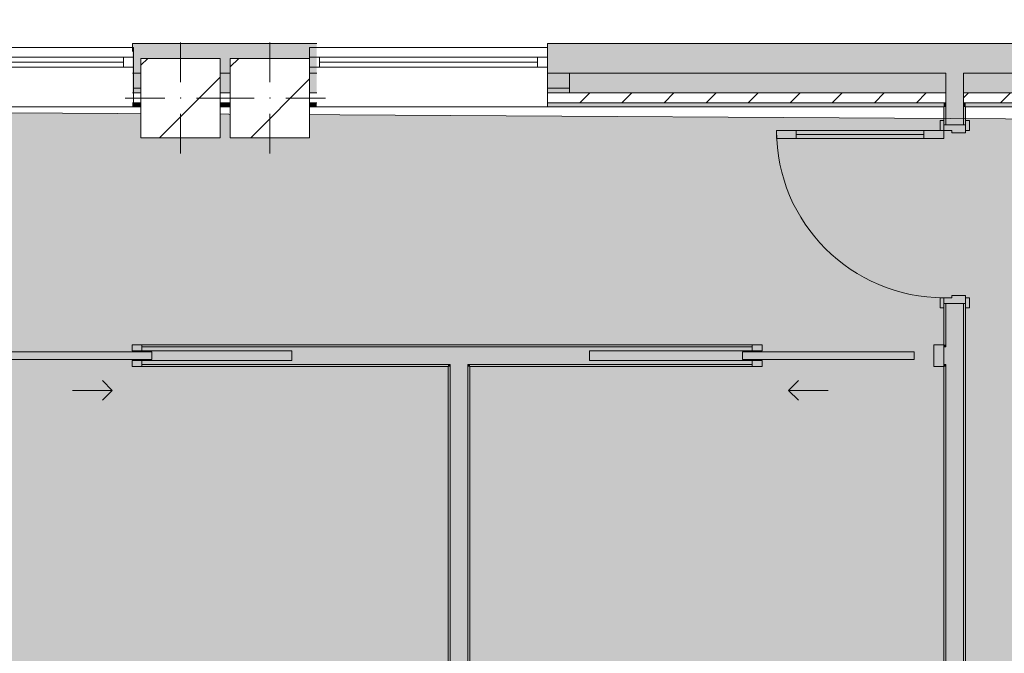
# Model space of a CAD drawing. Header units: millimetres. Extents: x -30280 to 133660, y -81242 to 8968.
# Tile 12 of 45: x -13660 to -8694, y -15095 to -11899. Entities that reach past the tile are written whole.
import ezdxf

# ---------------------------------------------------------------- set-up
doc = ezdxf.new("R2010")
doc.units = ezdxf.units.MM
doc.header["$MEASUREMENT"] = 0
doc.linetypes.add('Wipeout_Contour', pattern=[1000, 0, -1000])
for name, color, linetype in [('10_ESTR_Pilars', 7, 'Continuous'), ('12_FAÇ_Façana', 7, 'Continuous'), ('Demolido_07_CR_Cel Ras', 7, 'Continuous'), ('Demolido_08_Envans', 7, 'Continuous'), ('Demolido_Puertas Archicad', 7, 'Continuous'), ('Ventanas Archicad', 7, 'Continuous')]:
    doc.layers.add(name, color=color, linetype=linetype)
for name, color, linetype, lineweight in [('10_ESTR_Pilars_Pluma_Nº__20', 1, 'Continuous', 5), ('10_ESTR_Pilars_Pluma_Nº__28', 7, 'Continuous', 20), ('10_ESTR_Pilars_Pluma_Nº__42', 8, 'Continuous', 25), ('12_FAÇ_Façana_Pluma_Nº__1', 7, 'Continuous', 5), ('12_FAÇ_Façana_Pluma_Nº__2', 8, 'Continuous', 5), ('12_FAÇ_Façana_Pluma_Nº__7', 7, 'Continuous', 5), ('Demolido_08_Envans_Pluma_Nº__1', 7, 'Continuous', 5), ('Demolido_08_Envans_Pluma_Nº__7', 7, 'Continuous', 5), ('Demolido_12_FAÇ_Façana_Pluma_Nº__7', 7, 'Continuous', 5), ('Demolido_Puertas Archicad_Pluma_Nº__1', 7, 'Continuous', 5), ('Demolido_Puertas Archicad_Pluma_Nº__7', 7, 'Continuous', 5), ('Ventanas Archicad_Pluma_Nº__1', 7, 'Continuous', 5), ('Ventanas Archicad_Pluma_Nº__7', 7, 'Continuous', 5)]:
    doc.layers.add(name, color=color, linetype=linetype, lineweight=lineweight)
for name, color, linetype, lineweight, true_color in [('12_FAÇ_Façana_Pluma_Nº__102', 7, 'Continuous', 5, 0xcccccc), ('12_FAÇ_Façana_Pluma_Nº__174', 7, 'Continuous', 13, 0xe4ad2c), ('12_FAÇ_Façana_Pluma_Nº__176', 7, 'Continuous', 15, 0x93a0c6), ('Demolido_07_CR_Cel Ras_Pluma_Nº__102', 7, 'Continuous', 5, 0xcccccc), ('Demolido_08_Envans_Pluma_Nº__102', 7, 'Continuous', 5, 0xcccccc), ('Demolido_08_Envans_Pluma_Nº__176', 7, 'Continuous', 15, 0x93a0c6), ('Demolido_Puertas Archicad_Pluma_Nº__3', 7, 'Continuous', 5, 0xa4a4a4)]:
    doc.layers.add(name, color=color, linetype=linetype, lineweight=lineweight, true_color=true_color)
pattern_1 = [(45, (0, 0), (-106.066, 106.066), [])]
pattern_2 = [(0, (0, 0), (0, 375), [0, -375])]
pattern_3 = [(0, (0, 0), (0, 3897), [243.8, -2006.2]), (0, (1125, 1948.6), (0, 3897), [243.8, -2006.2]), (60, (0, 0), (-3375, 1948.6), [243.8, -2006.2]), (60, (2250, 0), (-3375, 1948.6), [243.8, -2006.2]), (120, (243.7, 0), (3375, 1948.6), [243.8, -2006.2]), (120, (2493.8, 0), (3375, 1948.6), [243.8, -2006.2]), (0, (0, 375), (0, 750), [0, -750, 0, -1125]), (45, (375, 375), (-530.3, 530.3), [0, -562.5, 0, -937.5])]
pattern_4 = [(45, (0, 0), (-229.8097, 229.8097), [])]

# ---------------------------------------------------------------- blocks, each defined once
blk = doc.blocks.new('Forjado_3_3', base_point=(-28092.2, -1194))
at = {"layer": 'Demolido_07_CR_Cel Ras', "linetype": 'Continuous', "lineweight": 0, "true_color": 0x3f3f3f}
blk.add_hatch(color=250, dxfattribs=at).paths.add_polyline_path([(-28092.2, -1194), (-1681.1, -1194), (-1681.1, -12339), (-1971.1, -12439), (-18763.6, -12339), (-18763.6, -17084), (-1670.4, -17244), (5828.9, -17239), (5828.9, -16789), (6428.9, -16799), (6428.9, -12439), (6178.9, -12439), (6061.7, -1189.8), (7253.9, -1194), (7253.9, 3863.5), (-28092.2, 3863.5)])
at = {"layer": 'Demolido_07_CR_Cel Ras_Pluma_Nº__102', "color": 254, "linetype": 'Continuous', "lineweight": 5, "true_color": 0xcccccc, "flags": 128}
blk.add_lwpolyline([(-28092.2, -1194), (-1681.1, -1194), (-1681.1, -12339), (-1971.1, -12439), (-18763.6, -12339), (-18763.6, -17084), (-1670.4, -17244), (5828.9, -17239), (5828.9, -16789), (6428.9, -16799), (6428.9, -12439), (6178.9, -12439), (6061.7, -1189.8), (7253.9, -1194), (7253.9, 3863.5), (-28092.2, 3863.5)], close=True, dxfattribs=at)
blk = doc.blocks.new('Muro_22_3', base_point=(-7036.1, -12339))
at = {"layer": '12_FAÇ_Façana_Pluma_Nº__102', "linetype": 'Continuous', "lineweight": 0, "true_color": 0xe5e5e5}
for points in [[(-8988.7, -12019), (-10997.4, -12019), (-10997.4, -12169), (-8988.7, -12169)], [(-8988.7, -12169), (-8898.7, -12169), (-8898.7, -12019), (-8988.7, -12019)], [(-8898.7, -12019), (-8898.7, -12169), (-7450.4, -12169), (-7450.4, -12094.6), (-7050.4, -12094.6), (-7050.4, -12169), (-7036.1, -12169), (-7036.1, -12019)]]:
    blk.add_hatch(color=254, dxfattribs=at).paths.add_polyline_path(points)
at = {"layer": '12_FAÇ_Façana_Pluma_Nº__174', "linetype": 'Continuous', "lineweight": 13, "true_color": 0xe4ad2c}
for points in [[(-8988.7, -12169), (-10997.4, -12169), (-10997.4, -12269), (-8988.7, -12269)], [(-8898.7, -12269), (-7450.4, -12269), (-7450.4, -12169), (-8898.7, -12169)], [(-7050.4, -12269), (-7036.1, -12269), (-7036.1, -12169), (-7050.4, -12169)]]:
    blk.add_hatch(color=42, dxfattribs=at).paths.add_polyline_path(points)
at = {"layer": '12_FAÇ_Façana_Pluma_Nº__176', "linetype": 'Continuous', "lineweight": 0, "true_color": 0x495063}
for points in [[(-8998.7, -12319), (-10997.4, -12319), (-10997.4, -12339), (-8998.7, -12339)], [(-8998.7, -12339), (-8988.7, -12339), (-8988.7, -12319), (-8998.7, -12319)], [(-8898.7, -12339), (-8888.7, -12339), (-8888.7, -12319), (-8898.7, -12319)], [(-8888.7, -12339), (-7450.4, -12339), (-7450.4, -12319), (-8888.7, -12319)], [(-7050.4, -12339), (-7036.1, -12339), (-7036.1, -12319), (-7050.4, -12319)]]:
    blk.add_hatch(color=251, dxfattribs=at).paths.add_polyline_path(points)
at = {"layer": '12_FAÇ_Façana_Pluma_Nº__2', "linetype": 'Continuous', "lineweight": 5}
h = blk.add_hatch(dxfattribs=at)
h.set_pattern_fill('Ceramic_0003', color=8, style=0, pattern_type=2)
h.set_pattern_definition(pattern_1)
h.paths.add_polyline_path([(-8988.7, -12269), (-10997.4, -12269), (-10997.4, -12319), (-8988.7, -12319)])
h = blk.add_hatch(dxfattribs=at)
h.set_pattern_fill('Ceramic_0003', color=8, style=0, pattern_type=2)
h.set_pattern_definition(pattern_1)
h.paths.add_polyline_path([(-8898.7, -12319), (-7450.4, -12319), (-7450.4, -12269), (-8898.7, -12269)])
h = blk.add_hatch(dxfattribs=at)
h.set_pattern_fill('Ceramic_0003', color=8, style=0, pattern_type=2)
h.set_pattern_definition(pattern_1)
h.paths.add_polyline_path([(-7050.4, -12319), (-7036.1, -12319), (-7036.1, -12269), (-7050.4, -12269)])
at = {"layer": '12_FAÇ_Façana_Pluma_Nº__7', "color": 7, "linetype": 'Continuous', "lineweight": 5}
for p, q in [((-10997.4, -12169), (-8988.7, -12169)), ((-8898.7, -12169), (-7450.4, -12169)), ((-7050.4, -12169), (-7036.1, -12169)), ((-10997.4, -12269), (-8988.7, -12269)), ((-8898.7, -12269), (-7450.4, -12269)), ((-7050.4, -12269), (-7036.1, -12269)), ((-10997.4, -12319), (-8988.7, -12319)), ((-8898.7, -12319), (-7450.4, -12319)), ((-7050.4, -12319), (-7036.1, -12319))]:
    blk.add_line(p, q, dxfattribs=at)
at = {"layer": '12_FAÇ_Façana_Pluma_Nº__7', "color": 7, "linetype": 'Continuous', "lineweight": 5, "flags": 128}
for points in [[(-7036.1, -12019), (-10997.4, -12019)], [(-10997.4, -12019), (-10997.4, -12339)], [(-7036.1, -12059), (-7036.1, -12019)], [(-10997.4, -12339), (-8998.7, -12339)], [(-8888.7, -12339), (-7450.4, -12339)], [(-7050.4, -12339), (-7036.1, -12339)]]:
    blk.add_lwpolyline(points, dxfattribs=at)
at = {"layer": 'Demolido_12_FAÇ_Façana_Pluma_Nº__7', "color": 7, "linetype": 'Continuous', "lineweight": 5}
for p, q in [((-8988.7, -12169), (-8988.7, -12269)), ((-8898.7, -12269), (-8898.7, -12169)), ((-8988.7, -12269), (-8988.7, -12319)), ((-8898.7, -12319), (-8898.7, -12269)), ((-8988.7, -12319), (-8988.7, -12339)), ((-8898.7, -12339), (-8898.7, -12319))]:
    blk.add_line(p, q, dxfattribs=at)
blk = doc.blocks.new('Muro_24_3', base_point=(-12161.1, -12339))
at = {"layer": '12_FAÇ_Façana_Pluma_Nº__102', "linetype": 'Continuous', "lineweight": 0, "true_color": 0xe5e5e5}
blk.add_hatch(color=254, dxfattribs=at).paths.add_polyline_path([(-12161.1, -12019), (-13091.1, -12019), (-13091.1, -12169), (-13048.4, -12169), (-13048.4, -12094.6), (-12648.4, -12094.6), (-12648.4, -12169), (-12597.4, -12169), (-12597.4, -12094.6), (-12197.4, -12094.6), (-12197.4, -12169), (-12161.1, -12169)])
at = {"layer": '12_FAÇ_Façana_Pluma_Nº__174', "linetype": 'Continuous', "lineweight": 13, "true_color": 0xe4ad2c}
for points in [[(-13091.1, -12269), (-13048.4, -12269), (-13048.4, -12169), (-13091.1, -12169)], [(-12648.4, -12269), (-12597.4, -12269), (-12597.4, -12169), (-12648.4, -12169)], [(-12197.4, -12269), (-12161.1, -12269), (-12161.1, -12169), (-12197.4, -12169)]]:
    blk.add_hatch(color=42, dxfattribs=at).paths.add_polyline_path(points)
at = {"layer": '12_FAÇ_Façana_Pluma_Nº__176', "linetype": 'Continuous', "lineweight": 0, "true_color": 0x495063}
for points in [[(-13091.1, -12339), (-13048.4, -12339), (-13048.4, -12319), (-13091.1, -12319)], [(-12648.4, -12339), (-12597.4, -12339), (-12597.4, -12319), (-12648.4, -12319)], [(-12197.4, -12339), (-12161.1, -12339), (-12161.1, -12319), (-12197.4, -12319)]]:
    blk.add_hatch(color=251, dxfattribs=at).paths.add_polyline_path(points)
at = {"layer": '12_FAÇ_Façana_Pluma_Nº__2', "linetype": 'Continuous', "lineweight": 5}
h = blk.add_hatch(dxfattribs=at)
h.set_pattern_fill('Ceramic_0003', color=8, style=0, pattern_type=2)
h.set_pattern_definition(pattern_1)
h.paths.add_polyline_path([(-13091.1, -12319), (-13048.4, -12319), (-13048.4, -12269), (-13091.1, -12269)])
h = blk.add_hatch(dxfattribs=at)
h.set_pattern_fill('Ceramic_0003', color=8, style=0, pattern_type=2)
h.set_pattern_definition(pattern_1)
h.paths.add_polyline_path([(-12648.4, -12319), (-12597.4, -12319), (-12597.4, -12269), (-12648.4, -12269)])
h = blk.add_hatch(dxfattribs=at)
h.set_pattern_fill('Ceramic_0003', color=8, style=0, pattern_type=2)
h.set_pattern_definition(pattern_1)
h.paths.add_polyline_path([(-12197.4, -12319), (-12161.1, -12319), (-12161.1, -12269), (-12197.4, -12269)])
at = {"layer": '12_FAÇ_Façana_Pluma_Nº__7', "color": 7, "linetype": 'Continuous', "lineweight": 5}
for p, q in [((-13091.1, -12169), (-13048.4, -12169)), ((-12648.4, -12169), (-12597.4, -12169)), ((-12197.4, -12169), (-12161.1, -12169)), ((-13091.1, -12269), (-13048.4, -12269)), ((-12648.4, -12269), (-12597.4, -12269)), ((-12197.4, -12269), (-12161.1, -12269)), ((-13091.1, -12319), (-13048.4, -12319)), ((-12648.4, -12319), (-12597.4, -12319)), ((-12197.4, -12319), (-12161.1, -12319))]:
    blk.add_line(p, q, dxfattribs=at)
at = {"layer": '12_FAÇ_Façana_Pluma_Nº__7', "color": 7, "linetype": 'Continuous', "lineweight": 5, "flags": 128}
for points in [[(-12161.1, -12019), (-13091.1, -12019)], [(-13091.1, -12019), (-13091.1, -12059)], [(-13091.1, -12339), (-13048.4, -12339)], [(-12648.4, -12339), (-12597.4, -12339)], [(-12197.4, -12339), (-12161.1, -12339)]]:
    blk.add_lwpolyline(points, dxfattribs=at)
blk = doc.blocks.new('Ventana Vertical Multi-Faja 27')
at = {"layer": 'Ventanas Archicad_Pluma_Nº__1', "color": 7, "linetype": 'Continuous', "lineweight": 5}
for p, q in [((-600, 50), (600, 50)), ((-600, 0), (-550, 0)), ((-550, 0), (-550, -50)), ((-550, 0), (550, 0)), ((550, -50), (550, 0)), ((550, 0), (600, 0)), ((-550, -25), (550, -25)), ((-550, -50), (-600, -50)), ((550, -50), (-550, -50)), ((600, -50), (550, -50)), ((-600, -180), (-600, -155)), ((600, -180), (600, -155)), ((-600, -250), (600, -250))]:
    blk.add_line(p, q, dxfattribs=at)
at = {"layer": 'Ventanas Archicad_Pluma_Nº__7', "color": 7, "linetype": 'Continuous', "lineweight": 5}
for p, q in [((-600, 50), (-600, 30)), ((600, 50), (600, 30)), ((-600, 30), (-600, 0)), ((-600, 30), (-600, 0)), ((-600, 0), (-600, -50)), ((-600, 0), (-600, -50)), ((-600, 0), (-600, -50)), ((-600, 0), (-600, -50)), ((600, 30), (600, 0)), ((600, 30), (600, 0)), ((600, 0), (600, -50)), ((600, 0), (600, -50)), ((600, 0), (600, -50)), ((600, 0), (600, -50)), ((-600, -50), (-600, -80)), ((-600, -50), (-600, -80)), ((-600, -80), (-600, -155)), ((-600, -80), (-600, -155)), ((600, -50), (600, -80)), ((600, -50), (600, -80)), ((600, -80), (600, -155)), ((600, -80), (600, -155)), ((-600, -180), (-600, -230)), ((600, -180), (600, -230)), ((-600, -230), (-600, -250)), ((600, -230), (600, -250))]:
    blk.add_line(p, q, dxfattribs=at)
blk = doc.blocks.new('Muro_26_3', base_point=(-11002.4, -12339))
at = {"layer": '12_FAÇ_Façana', "linetype": 'Continuous', "lineweight": 0, "true_color": 0x000000}
h = blk.add_hatch(dxfattribs=at)
h.set_pattern_fill('Yeso_0003', color=18, style=0, pattern_type=2)
h.set_pattern_definition(pattern_2)
h.paths.add_polyline_path([(-12197.4, -12269), (-12197.4, -12244), (-12307.4, -12244), (-12307.4, -12269)])
h = blk.add_hatch(dxfattribs=at)
h.set_pattern_fill('Yeso_0003', color=18, style=0, pattern_type=2)
h.set_pattern_definition(pattern_2)
h.paths.add_polyline_path([(-10997.4, -12269), (-10887.4, -12269), (-10887.4, -12244), (-10997.4, -12244)])
at = {"layer": '12_FAÇ_Façana_Pluma_Nº__102', "linetype": 'Continuous', "lineweight": 0, "true_color": 0xe5e5e5}
for points in [[(-12307.4, -12169), (-12307.4, -12244), (-12197.4, -12244), (-12197.4, -12059)], [(-10887.4, -12169), (-10997.4, -12059), (-10997.4, -12244), (-10887.4, -12244)]]:
    blk.add_hatch(color=254, dxfattribs=at).paths.add_polyline_path(points)
at = {"layer": '12_FAÇ_Façana_Pluma_Nº__1', "color": 7, "linetype": 'Continuous', "lineweight": 5}
for p, q in [((-12307.4, -12244), (-12307.4, -12269)), ((-12197.4, -12244), (-12307.4, -12244)), ((-12197.4, -12269), (-12197.4, -12244)), ((-10997.4, -12269), (-10997.4, -12244)), ((-10997.4, -12244), (-10887.4, -12244)), ((-10887.4, -12244), (-10887.4, -12269)), ((-12307.4, -12269), (-12197.4, -12269)), ((-10887.4, -12269), (-10997.4, -12269))]:
    blk.add_line(p, q, dxfattribs=at)
at = {"layer": '12_FAÇ_Façana_Pluma_Nº__7', "color": 7, "linetype": 'Continuous', "lineweight": 5}
for p, q in [((-12197.4, -12039), (-12197.4, -12059)), ((-12197.4, -12059), (-12197.4, -12089)), ((-12197.4, -12059), (-12197.4, -12089)), ((-10997.4, -12039), (-10997.4, -12059)), ((-10997.4, -12059), (-10997.4, -12089)), ((-10997.4, -12059), (-10997.4, -12089)), ((-12197.4, -12089), (-12197.4, -12139)), ((-12197.4, -12089), (-12197.4, -12139)), ((-10997.4, -12089), (-10997.4, -12139)), ((-10997.4, -12089), (-10997.4, -12139)), ((-12197.4, -12139), (-12197.4, -12169)), ((-12197.4, -12139), (-12197.4, -12169)), ((-10997.4, -12139), (-10997.4, -12169)), ((-10997.4, -12139), (-10997.4, -12169)), ((-12307.4, -12169), (-12307.4, -12244)), ((-12197.4, -12169), (-12197.4, -12244)), ((-12197.4, -12169), (-12197.4, -12244)), ((-10997.4, -12169), (-10997.4, -12244)), ((-10997.4, -12169), (-10997.4, -12244)), ((-10887.4, -12169), (-10887.4, -12244)), ((-12197.4, -12269), (-12197.4, -12319)), ((-10997.4, -12269), (-10997.4, -12319)), ((-12197.4, -12319), (-12197.4, -12339)), ((-10997.4, -12319), (-10997.4, -12339))]:
    blk.add_line(p, q, dxfattribs=at)
at = {"layer": 'Ventanas Archicad', "color": 253, "linetype": 'Continuous', "lineweight": 5, "true_color": 0xa4a4a6, "zscale": 1000}
blk.add_blockref('Ventana Vertical Multi-Faja 27', (-11597.4, -12089), dxfattribs=at)
blk = doc.blocks.new('Muro_27_3', base_point=(-13091.1, -12339))
at = {"layer": '12_FAÇ_Façana', "linetype": 'Continuous', "lineweight": 0, "true_color": 0x000000}
h = blk.add_hatch(dxfattribs=at)
h.set_pattern_fill('Yeso_0003', color=18, style=0, pattern_type=2)
h.set_pattern_definition(pattern_2)
h.paths.add_polyline_path([(-14286.1, -12269), (-14286.1, -12244), (-14396.1, -12244), (-14396.1, -12269)])
h = blk.add_hatch(dxfattribs=at)
h.set_pattern_fill('Yeso_0003', color=18, style=0, pattern_type=2)
h.set_pattern_definition(pattern_2)
h.paths.add_polyline_path([(-13086.1, -12269), (-12976.1, -12269), (-12976.1, -12244), (-13086.1, -12244)])
at = {"layer": '12_FAÇ_Façana_Pluma_Nº__102', "linetype": 'Continuous', "lineweight": 0, "true_color": 0xe5e5e5}
for points in [[(-14396.1, -12169), (-14396.1, -12244), (-14286.1, -12244), (-14286.1, -12059)], [(-12976.1, -12169), (-13086.1, -12059), (-13086.1, -12244), (-12976.1, -12244)]]:
    blk.add_hatch(color=254, dxfattribs=at).paths.add_polyline_path(points)
at = {"layer": '12_FAÇ_Façana_Pluma_Nº__1', "color": 7, "linetype": 'Continuous', "lineweight": 5}
for p, q in [((-14396.1, -12244), (-14396.1, -12269)), ((-14286.1, -12244), (-14396.1, -12244)), ((-14286.1, -12269), (-14286.1, -12244)), ((-13086.1, -12269), (-13086.1, -12244)), ((-13086.1, -12244), (-12976.1, -12244)), ((-12976.1, -12244), (-12976.1, -12269)), ((-14396.1, -12269), (-14286.1, -12269)), ((-12976.1, -12269), (-13086.1, -12269))]:
    blk.add_line(p, q, dxfattribs=at)
at = {"layer": '12_FAÇ_Façana_Pluma_Nº__7', "color": 7, "linetype": 'Continuous', "lineweight": 5}
for p, q in [((-14286.1, -12039), (-14286.1, -12059)), ((-14286.1, -12059), (-14286.1, -12089)), ((-14286.1, -12059), (-14286.1, -12089)), ((-13086.1, -12039), (-13086.1, -12059)), ((-13086.1, -12059), (-13086.1, -12089)), ((-13086.1, -12059), (-13086.1, -12089)), ((-14286.1, -12089), (-14286.1, -12139)), ((-14286.1, -12089), (-14286.1, -12139)), ((-13086.1, -12089), (-13086.1, -12139)), ((-13086.1, -12089), (-13086.1, -12139)), ((-14286.1, -12139), (-14286.1, -12169)), ((-14286.1, -12139), (-14286.1, -12169)), ((-13086.1, -12139), (-13086.1, -12169)), ((-13086.1, -12139), (-13086.1, -12169)), ((-14396.1, -12169), (-14396.1, -12244)), ((-14286.1, -12169), (-14286.1, -12244)), ((-14286.1, -12169), (-14286.1, -12244)), ((-13086.1, -12169), (-13086.1, -12244)), ((-13086.1, -12169), (-13086.1, -12244)), ((-12976.1, -12169), (-12976.1, -12244)), ((-14286.1, -12269), (-14286.1, -12319)), ((-13086.1, -12269), (-13086.1, -12319)), ((-14286.1, -12319), (-14286.1, -12339)), ((-13086.1, -12319), (-13086.1, -12339))]:
    blk.add_line(p, q, dxfattribs=at)
at = {"layer": 'Ventanas Archicad', "color": 253, "linetype": 'Continuous', "lineweight": 5, "true_color": 0xa4a4a6, "zscale": 1000}
blk.add_blockref('Ventana Vertical Multi-Faja 27', (-13686.1, -12089), dxfattribs=at)
blk = doc.blocks.new('Muro_48_3', base_point=(-11498.7, -17084))
at = {"layer": 'Demolido_08_Envans_Pluma_Nº__102', "linetype": 'Continuous', "lineweight": 0, "true_color": 0xe5e5e5}
for points in [[(-11398.7, -13639), (-11488.7, -13639), (-11488.7, -13649), (-11398.7, -13649)], [(-11398.7, -15179), (-11398.7, -13649), (-11488.7, -13649), (-11488.7, -15179)], [(-11488.7, -15179), (-11488.7, -15269), (-11398.7, -15269), (-11398.7, -15179)], [(-11488.7, -15269), (-11488.7, -16974), (-11398.7, -16974), (-11398.7, -15269)], [(-11398.7, -16974), (-11488.7, -16974), (-11488.7, -16984), (-11398.7, -16984)]]:
    blk.add_hatch(color=254, dxfattribs=at).paths.add_polyline_path(points)
at = {"layer": 'Demolido_08_Envans_Pluma_Nº__176', "linetype": 'Continuous', "lineweight": 0, "true_color": 0x495063}
for points in [[(-11488.7, -15169), (-11488.7, -13649), (-11498.7, -13649), (-11498.7, -15169)], [(-11388.7, -16974), (-11388.7, -13649), (-11398.7, -13649), (-11398.7, -16974)], [(-11498.7, -15169), (-11498.7, -15179), (-11488.7, -15179), (-11488.7, -15169)], [(-11498.7, -15269), (-11498.7, -15279), (-11488.7, -15279), (-11488.7, -15269)], [(-11498.7, -15279), (-11498.7, -16974), (-11488.7, -16974), (-11488.7, -15279)]]:
    blk.add_hatch(color=251, dxfattribs=at).paths.add_polyline_path(points)
at = {"layer": 'Demolido_08_Envans_Pluma_Nº__7', "color": 7, "linetype": 'Continuous', "lineweight": 5}
for p, q in [((-11488.7, -13639), (-11488.7, -13649)), ((-11488.7, -13649), (-11488.7, -15179)), ((-11398.7, -13649), (-11398.7, -13639)), ((-11398.7, -15179), (-11398.7, -13649)), ((-11488.7, -15179), (-11498.7, -15179)), ((-11398.7, -15269), (-11398.7, -15179)), ((-11498.7, -15269), (-11488.7, -15269)), ((-11488.7, -15269), (-11488.7, -16974)), ((-11398.7, -16974), (-11398.7, -15269)), ((-11488.7, -16974), (-11488.7, -16984)), ((-11398.7, -16984), (-11398.7, -16974))]:
    blk.add_line(p, q, dxfattribs=at)
at = {"layer": 'Demolido_08_Envans_Pluma_Nº__7', "color": 7, "linetype": 'Continuous', "lineweight": 5, "flags": 128}
for points in [[(-11498.7, -13649), (-11498.7, -15169)], [(-11388.7, -16974), (-11388.7, -13649)], [(-11498.7, -15279), (-11498.7, -16974)]]:
    blk.add_lwpolyline(points, dxfattribs=at)
blk = doc.blocks.new('Puerta Corredera Empotrada 27_3')
at = {"layer": 'Demolido_Puertas Archicad', "linetype": 'Continuous', "lineweight": 0, "true_color": 0xffffff}
h = blk.add_hatch(dxfattribs=at)
h.set_pattern_fill('Hormigón_en_Masa_0003', style=0, pattern_type=2)
h.set_pattern_definition(pattern_3)
h.paths.add_polyline_path([(-300, -35), (-300, -75), (500, -75), (500, -35)])
at = {"layer": 'Demolido_Puertas Archicad_Pluma_Nº__1', "color": 7, "linetype": 'Continuous', "lineweight": 5}
for p, q in [((-400, 0), (-450, 0)), ((-450, 0), (-450, -110)), ((-400, -110), (-400, 0)), ((450, 0), (400, 0)), ((400, 0), (400, -30)), ((450, -30), (450, 0)), ((-300, -35), (500, -35)), ((-300, -75), (-300, -35)), ((400, -30), (450, -30)), ((500, -35), (500, -75)), ((500, -75), (-300, -75)), ((450, -80), (400, -80)), ((400, -80), (400, -110)), ((450, -110), (450, -80)), ((-450, -110), (-400, -110)), ((400, -110), (450, -110))]:
    blk.add_line(p, q, dxfattribs=at)
at = {"layer": 'Demolido_Puertas Archicad_Pluma_Nº__3', "color": 253, "linetype": 'Continuous', "lineweight": 5, "true_color": 0xa4a4a4}
for p, q in [((300, 120), (250, 170)), ((100, 120), (300, 120)), ((300, 120), (250, 70))]:
    blk.add_line(p, q, dxfattribs=at)
at = {"layer": 'Demolido_Puertas Archicad_Pluma_Nº__7', "color": 7, "linetype": 'Continuous', "lineweight": 5}
for p, q in [((-450, 0), (-450, -10)), ((-450, 0), (-450, -10)), ((450, 0), (450, -10)), ((450, 0), (450, -10)), ((-450, -10), (-450, -100)), ((-450, -10), (-450, -100)), ((450, -10), (450, -30)), ((450, -10), (450, -30)), ((450, -80), (450, -100)), ((450, -80), (450, -100)), ((-450, -100), (-450, -110)), ((-450, -100), (-450, -110)), ((450, -100), (450, -110)), ((450, -100), (450, -110))]:
    blk.add_line(p, q, dxfattribs=at)
blk = doc.blocks.new('Puerta Corredera Empotrada 27_4')
at = {"layer": 'Demolido_Puertas Archicad', "linetype": 'Continuous', "lineweight": 0, "true_color": 0xffffff}
h = blk.add_hatch(dxfattribs=at)
h.set_pattern_fill('Hormigón_en_Masa_0003', style=0, pattern_type=2)
h.set_pattern_definition(pattern_3)
h.paths.add_polyline_path([(-333, -35), (-333, -75), (533, -75), (533, -35)])
at = {"layer": 'Demolido_Puertas Archicad_Pluma_Nº__1', "color": 7, "linetype": 'Continuous', "lineweight": 5}
for p, q in [((-433, 0), (-483, 0)), ((-483, 0), (-483, -110)), ((-433, -110), (-433, 0)), ((483, 0), (433, 0)), ((433, 0), (433, -30)), ((483, -30), (483, 0)), ((-333, -35), (533, -35)), ((-333, -75), (-333, -35)), ((433, -30), (483, -30)), ((533, -35), (533, -75)), ((533, -75), (-333, -75)), ((483, -80), (433, -80)), ((433, -80), (433, -110)), ((483, -110), (483, -80)), ((-483, -110), (-433, -110)), ((433, -110), (483, -110))]:
    blk.add_line(p, q, dxfattribs=at)
at = {"layer": 'Demolido_Puertas Archicad_Pluma_Nº__3', "color": 253, "linetype": 'Continuous', "lineweight": 5, "true_color": 0xa4a4a4}
for p, q in [((300, 120), (250, 170)), ((100, 120), (300, 120)), ((300, 120), (250, 70))]:
    blk.add_line(p, q, dxfattribs=at)
at = {"layer": 'Demolido_Puertas Archicad_Pluma_Nº__7', "color": 7, "linetype": 'Continuous', "lineweight": 5}
for p, q in [((-483, -10), (-483, 0)), ((-483, -10), (-483, 0)), ((483, -10), (483, 0)), ((483, -10), (483, 0)), ((-483, -100), (-483, -10)), ((-483, -100), (-483, -10)), ((483, -30), (483, -10)), ((483, -30), (483, -10)), ((483, -100), (483, -80)), ((483, -100), (483, -80)), ((-483, -110), (-483, -100)), ((-483, -110), (-483, -100)), ((483, -110), (483, -100)), ((483, -110), (483, -100))]:
    blk.add_line(p, q, dxfattribs=at)
blk = doc.blocks.new('Muro_51_3', base_point=(-14801.1, -13539))
at = {"layer": 'Demolido_08_Envans_Pluma_Nº__102', "linetype": 'Continuous', "lineweight": 0, "true_color": 0xe5e5e5}
for points in [[(-13042.9, -13549), (-13042.9, -13569), (-12287.9, -13569), (-12287.9, -13619), (-13042.9, -13619), (-13042.9, -13639), (-11488.7, -13639), (-11488.7, -13549)], [(-11398.7, -13549), (-11488.7, -13549), (-11488.7, -13639), (-11398.7, -13639)], [(-11398.7, -13549), (-11398.7, -13639), (-9964.8, -13639), (-9964.8, -13619), (-10785.9, -13619), (-10785.9, -13569), (-9964.8, -13569), (-9964.8, -13549)], [(-8998.7, -13549), (-8998.7, -13639), (-8988.7, -13639), (-8988.7, -13549)]]:
    blk.add_hatch(color=254, dxfattribs=at).paths.add_polyline_path(points)
at = {"layer": 'Demolido_08_Envans_Pluma_Nº__176', "linetype": 'Continuous', "lineweight": 0, "true_color": 0x495063}
for points in [[(-13042.9, -13539), (-13042.9, -13549), (-9964.8, -13549), (-9964.8, -13539)], [(-13042.9, -13639), (-13042.9, -13649), (-11498.7, -13649), (-11498.7, -13639)], [(-11488.7, -13639), (-11498.7, -13639), (-11498.7, -13649), (-11488.7, -13649)], [(-11388.7, -13639), (-11398.7, -13639), (-11398.7, -13649), (-11388.7, -13649)], [(-11388.7, -13649), (-9964.8, -13649), (-9964.8, -13639), (-11388.7, -13639)]]:
    blk.add_hatch(color=251, dxfattribs=at).paths.add_polyline_path(points)
at = {"layer": 'Demolido_08_Envans_Pluma_Nº__1', "color": 7, "linetype": 'Continuous', "lineweight": 5}
for p, q in [((-12287.9, -13569), (-13042.9, -13569)), ((-12287.9, -13619), (-12287.9, -13569)), ((-10785.9, -13569), (-9964.8, -13569)), ((-10785.9, -13619), (-10785.9, -13569)), ((-13042.9, -13619), (-12287.9, -13619)), ((-9964.8, -13619), (-10785.9, -13619))]:
    blk.add_line(p, q, dxfattribs=at)
at = {"layer": 'Demolido_08_Envans_Pluma_Nº__7', "color": 7, "linetype": 'Continuous', "lineweight": 5}
for p, q in [((-13042.9, -13549), (-13042.9, -13539)), ((-11488.7, -13549), (-13042.9, -13549)), ((-13042.9, -13569), (-13042.9, -13549)), ((-11398.7, -13549), (-11488.7, -13549)), ((-9964.8, -13549), (-11398.7, -13549)), ((-9964.8, -13539), (-9964.8, -13549)), ((-9964.8, -13549), (-9964.8, -13569)), ((-8998.7, -13539), (-8998.7, -13549)), ((-8988.7, -13549), (-8998.7, -13549)), ((-8998.7, -13549), (-8998.7, -13639)), ((-13042.9, -13639), (-13042.9, -13619)), ((-13042.9, -13639), (-11488.7, -13639)), ((-13042.9, -13649), (-13042.9, -13639)), ((-11488.7, -13639), (-11488.7, -13649)), ((-11398.7, -13649), (-11398.7, -13639)), ((-11398.7, -13639), (-9964.8, -13639)), ((-9964.8, -13619), (-9964.8, -13639)), ((-9964.8, -13639), (-9964.8, -13649)), ((-8998.7, -13639), (-8988.7, -13639)), ((-8998.7, -13639), (-8998.7, -13649))]:
    blk.add_line(p, q, dxfattribs=at)
at = {"layer": 'Demolido_08_Envans_Pluma_Nº__7', "color": 7, "linetype": 'Continuous', "lineweight": 5, "flags": 128}
for points in [[(-9964.8, -13539), (-13042.9, -13539)], [(-13042.9, -13649), (-11498.7, -13649)], [(-11388.7, -13649), (-9964.8, -13649)]]:
    blk.add_lwpolyline(points, dxfattribs=at)
at = {"layer": 'Demolido_Puertas Archicad', "color": 253, "linetype": 'Continuous', "lineweight": 5, "true_color": 0xa4a4a6, "xscale": -1, "zscale": 1000, "rotation": 180}
blk.add_blockref('Puerta Corredera Empotrada 27_3', (-13492.9, -13649), dxfattribs=at)
at = {"layer": 'Demolido_Puertas Archicad', "color": 253, "linetype": 'Continuous', "lineweight": 5, "true_color": 0xa4a4a6, "zscale": 1000, "rotation": 180}
blk.add_blockref('Puerta Corredera Empotrada 27_4', (-9481.7, -13649), dxfattribs=at)
blk = doc.blocks.new('Puerta 27_7')
at = {"layer": 'Demolido_Puertas Archicad_Pluma_Nº__1', "color": 7, "linetype": 'Continuous', "lineweight": 5}
for p, q in [((382, 744), (382, 844)), ((382, 844), (422, 844)), ((422, 844), (422, 744)), ((422, 744), (382, 744)), ((402, 744), (402, 100)), ((382, 0), (382, 100)), ((382, 100), (422, 100)), ((422, 100), (422, 0)), ((-472, 0), (-472, 19)), ((-472, 19), (-422, 19)), ((-422, 0), (-472, 0)), ((-422, 0), (-450, 0)), ((-450, 0), (-450, -110)), ((-422, 19), (-422, 0)), ((-422, -40), (-422, 0)), ((422, 0), (382, 0)), ((422, 19), (472, 19)), ((422, 0), (422, 19)), ((472, 0), (422, 0)), ((450, 0), (422, 0)), ((422, 0), (422, -40)), ((450, -110), (450, 0)), ((472, 19), (472, 0)), ((-410, -40), (-422, -40)), ((-410, -110), (-410, -40)), ((422, -40), (410, -40)), ((410, -40), (410, -110)), ((-472, -129), (-472, -110)), ((-472, -110), (-422, -110)), ((-422, -129), (-472, -129)), ((-450, -110), (-410, -110)), ((-422, -110), (-422, -129)), ((410, -110), (450, -110)), ((422, -110), (472, -110)), ((422, -129), (422, -110)), ((472, -129), (422, -129)), ((472, -110), (472, -129))]:
    blk.add_line(p, q, dxfattribs=at)
at = {"layer": 'Demolido_Puertas Archicad_Pluma_Nº__1', "color": 7, "linetype": 'Continuous', "lineweight": 5, "flags": 128}
for points in [[(402, 744), (402, 100), (382, 100), (382, 744)], [(422, 744), (422, 100), (402, 100), (402, 744)]]:
    blk.add_lwpolyline(points, close=True, dxfattribs=at)
at = {"layer": 'Demolido_Puertas Archicad_Pluma_Nº__3', "color": 253, "linetype": 'Continuous', "lineweight": 5, "true_color": 0xa4a4a4}
blk.add_arc((422, 0), 844, 90, 180, dxfattribs=at)
at = {"layer": 'Demolido_Puertas Archicad_Pluma_Nº__7', "color": 7, "linetype": 'Continuous', "lineweight": 5}
for p, q in [((-450, 0), (-472, 0)), ((-450, 0), (-472, 0)), ((-450, 0), (-450, -10)), ((-450, 0), (-450, -10)), ((450, 0), (450, -10)), ((450, 0), (450, -10)), ((450, 0), (472, 0)), ((450, 0), (472, 0)), ((-450, -10), (-450, -100)), ((-450, -10), (-450, -100)), ((450, -10), (450, -100)), ((450, -10), (450, -100)), ((-450, -110), (-472, -110)), ((-450, -110), (-472, -110)), ((-450, -100), (-450, -110)), ((-450, -100), (-450, -110)), ((450, -100), (450, -110)), ((450, -100), (450, -110)), ((450, -110), (472, -110)), ((450, -110), (472, -110))]:
    blk.add_line(p, q, dxfattribs=at)
blk = doc.blocks.new('Muro_52_3', base_point=(-8998.7, -17084))
at = {"layer": 'Demolido_08_Envans_Pluma_Nº__102', "linetype": 'Continuous', "lineweight": 0, "true_color": 0xe5e5e5}
for points in [[(-8988.7, -12269), (-8898.7, -12269), (-8898.7, -12169), (-8988.7, -12169)], [(-8988.7, -12319), (-8898.7, -12319), (-8898.7, -12269), (-8988.7, -12269)], [(-8988.7, -12339), (-8898.7, -12339), (-8898.7, -12319), (-8988.7, -12319)], [(-8988.7, -12339), (-8988.7, -12430), (-8898.7, -12430), (-8898.7, -12339)], [(-8988.7, -13549), (-8898.7, -13549), (-8898.7, -13330), (-8988.7, -13330)], [(-8988.7, -13549), (-8988.7, -13639), (-8898.7, -13639), (-8898.7, -13549)], [(-8988.7, -13639), (-8988.7, -16974), (-8898.7, -16974), (-8898.7, -13639)]]:
    blk.add_hatch(color=254, dxfattribs=at).paths.add_polyline_path(points)
at = {"layer": 'Demolido_08_Envans_Pluma_Nº__176', "linetype": 'Continuous', "lineweight": 0, "true_color": 0x495063}
for points in [[(-8998.7, -12430), (-8988.7, -12430), (-8988.7, -12339), (-8998.7, -12339)], [(-8898.7, -12339), (-8898.7, -12430), (-8888.7, -12430), (-8888.7, -12339)], [(-8998.7, -13539), (-8988.7, -13539), (-8988.7, -13330), (-8998.7, -13330)], [(-8898.7, -16974), (-8888.7, -16974), (-8888.7, -13330), (-8898.7, -13330)], [(-8998.7, -13539), (-8998.7, -13549), (-8988.7, -13549), (-8988.7, -13539)], [(-8998.7, -13639), (-8998.7, -13649), (-8988.7, -13649), (-8988.7, -13639)], [(-8998.7, -13649), (-8998.7, -16974), (-8988.7, -16974), (-8988.7, -13649)]]:
    blk.add_hatch(color=251, dxfattribs=at).paths.add_polyline_path(points)
at = {"layer": 'Demolido_08_Envans_Pluma_Nº__7', "color": 7, "linetype": 'Continuous', "lineweight": 5}
for p, q in [((-8988.7, -12339), (-8988.7, -12430)), ((-8898.7, -12430), (-8898.7, -12339)), ((-8998.7, -12430), (-8998.7, -12408)), ((-8888.7, -12430), (-8888.7, -12408)), ((-8998.7, -12430), (-8988.7, -12430)), ((-8988.7, -12430), (-8898.7, -12430)), ((-8898.7, -12430), (-8888.7, -12430)), ((-8998.7, -13330), (-8998.7, -13352)), ((-8998.7, -13330), (-8988.7, -13330)), ((-8988.7, -13330), (-8988.7, -13549)), ((-8988.7, -13330), (-8898.7, -13330)), ((-8898.7, -13549), (-8898.7, -13330)), ((-8898.7, -13330), (-8888.7, -13330)), ((-8888.7, -13330), (-8888.7, -13352)), ((-8988.7, -13549), (-8998.7, -13549)), ((-8898.7, -13639), (-8898.7, -13549)), ((-8998.7, -13639), (-8988.7, -13639)), ((-8988.7, -13639), (-8988.7, -16974)), ((-8898.7, -16974), (-8898.7, -13639))]:
    blk.add_line(p, q, dxfattribs=at)
at = {"layer": 'Demolido_08_Envans_Pluma_Nº__7', "color": 7, "linetype": 'Continuous', "lineweight": 5, "flags": 128}
for points in [[(-8998.7, -12339), (-8998.7, -12430)], [(-8888.7, -12430), (-8888.7, -12339)], [(-8998.7, -13330), (-8998.7, -13539)], [(-8888.7, -16974), (-8888.7, -13330)], [(-8998.7, -13649), (-8998.7, -16974)], [(-8898.7, -16974), (-8960.9, -16974)], [(-8888.7, -16974), (-8898.7, -16974)]]:
    blk.add_lwpolyline(points, dxfattribs=at)
at = {"layer": 'Demolido_12_FAÇ_Façana_Pluma_Nº__7', "color": 7, "linetype": 'Continuous', "lineweight": 5}
for p, q in [((-8988.7, -12169), (-8988.7, -12269)), ((-8898.7, -12269), (-8898.7, -12169)), ((-8988.7, -12269), (-8988.7, -12319)), ((-8898.7, -12319), (-8898.7, -12269)), ((-8988.7, -12319), (-8988.7, -12339)), ((-8898.7, -12339), (-8898.7, -12319))]:
    blk.add_line(p, q, dxfattribs=at)
at = {"layer": 'Demolido_Puertas Archicad', "color": 253, "linetype": 'Continuous', "lineweight": 5, "true_color": 0xa4a4a6, "zscale": 1000, "rotation": 90}
blk.add_blockref('Puerta 27_7', (-8998.7, -12880), dxfattribs=at)
blk = doc.blocks.new('Pilar_16_3', base_point=(-12397.4, -12294.6))
at = {"color": 254, "linetype": 'Wipeout_Contour', "lineweight": 0, "ltscale": 69844.628683}
blk.add_wipeout([(-12597.4, -12494.6), (-12197.4, -12494.6), (-12197.4, -12094.6), (-12597.4, -12094.6)], dxfattribs=at).dxf.layer = '10_ESTR_Pilars'
at = {"layer": '10_ESTR_Pilars_Pluma_Nº__42', "linetype": 'Continuous', "lineweight": 25}
h = blk.add_hatch(dxfattribs=at)
h.set_pattern_fill('00_GCT_trama_45º_e1_400__07', color=8, style=0, pattern_type=2)
h.set_pattern_definition(pattern_4)
h.paths.add_polyline_path([(-12597.4, -12494.6), (-12197.4, -12494.6), (-12197.4, -12094.6), (-12597.4, -12094.6)])
at = {"layer": '10_ESTR_Pilars_Pluma_Nº__20', "color": 1, "linetype": 'Continuous', "lineweight": 5}
for p, q in [((-12397.4, -12214.6), (-12397.4, -12014.6)), ((-12477.4, -12294.6), (-12677.4, -12294.6)), ((-12317.4, -12294.6), (-12117.4, -12294.6)), ((-12397.4, -12374.6), (-12397.4, -12574.6))]:
    blk.add_line(p, q, dxfattribs=at)
blk.add_point((-12397.4, -12294.6), dxfattribs=at)
at = {"layer": '10_ESTR_Pilars_Pluma_Nº__28', "color": 7, "linetype": 'Continuous', "lineweight": 20, "flags": 128}
blk.add_lwpolyline([(-12597.4, -12494.6), (-12197.4, -12494.6), (-12197.4, -12094.6), (-12597.4, -12094.6)], close=True, dxfattribs=at)
blk = doc.blocks.new('Pilar_17_3', base_point=(-12848.4, -12294.6))
at = {"color": 254, "linetype": 'Wipeout_Contour', "lineweight": 0, "ltscale": 71136.667689}
blk.add_wipeout([(-13048.4, -12494.6), (-12648.4, -12494.6), (-12648.4, -12094.6), (-13048.4, -12094.6)], dxfattribs=at).dxf.layer = '10_ESTR_Pilars'
at = {"layer": '10_ESTR_Pilars_Pluma_Nº__42', "linetype": 'Continuous', "lineweight": 25}
h = blk.add_hatch(dxfattribs=at)
h.set_pattern_fill('00_GCT_trama_45º_e1_400__07', color=8, style=0, pattern_type=2)
h.set_pattern_definition(pattern_4)
h.paths.add_polyline_path([(-13048.4, -12494.6), (-12648.4, -12494.6), (-12648.4, -12094.6), (-13048.4, -12094.6)])
at = {"layer": '10_ESTR_Pilars_Pluma_Nº__20', "color": 1, "linetype": 'Continuous', "lineweight": 5}
for p, q in [((-12848.4, -12214.6), (-12848.4, -12014.6)), ((-12928.4, -12294.6), (-13128.4, -12294.6)), ((-12768.4, -12294.6), (-12568.4, -12294.6)), ((-12848.4, -12374.6), (-12848.4, -12574.6))]:
    blk.add_line(p, q, dxfattribs=at)
blk.add_point((-12848.4, -12294.6), dxfattribs=at)
at = {"layer": '10_ESTR_Pilars_Pluma_Nº__28', "color": 7, "linetype": 'Continuous', "lineweight": 20, "flags": 128}
blk.add_lwpolyline([(-13048.4, -12494.6), (-12648.4, -12494.6), (-12648.4, -12094.6), (-13048.4, -12094.6)], close=True, dxfattribs=at)

msp = doc.modelspace()

# ---------------------------------------------------------------- block references
at = {"layer": '12_FAÇ_Façana', "color": 7, "lineweight": 20}
for name, p in [('Muro_27_3', (-13091.109, -12338.976)), ('Muro_24_3', (-12161.109, -12338.976)), ('Muro_26_3', (-11002.418, -12338.976)), ('Muro_22_3', (-7036.109, -12338.976))]:
    msp.add_blockref(name, p, dxfattribs=at)
at = {"layer": 'Demolido_07_CR_Cel Ras', "color": 254, "linetype": 'Continuous', "lineweight": 5, "true_color": 0xcccccc}
msp.add_blockref('Forjado_3_3', (-28092.187, -1193.976), dxfattribs=at)
at = {"layer": 'Demolido_08_Envans', "color": 7, "lineweight": 20}
for name, p in [('Muro_52_3', (-8998.695, -17083.976)), ('Muro_51_3', (-14801.109, -13538.976)), ('Muro_48_3', (-11498.695, -17083.976))]:
    msp.add_blockref(name, p, dxfattribs=at)

# ---------------------------------------------------------------- next in the draw order: block references
at = {"layer": '10_ESTR_Pilars', "color": 7, "lineweight": 20}
msp.add_blockref('Pilar_16_3', (-12397.419, -12294.561), dxfattribs=at)

# ---------------------------------------------------------------- next in the draw order: block references
msp.add_blockref('Pilar_17_3', (-12848.368, -12294.561), dxfattribs=at)

doc.saveas('drawing.dxf')
